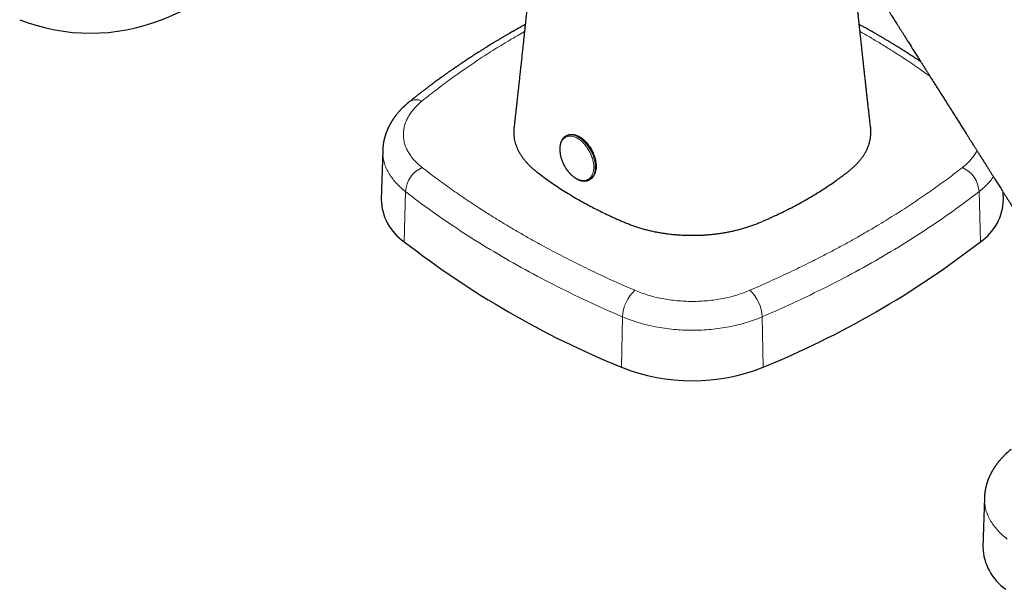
# Model space of a CAD drawing. Header units: millimetres. Extents: x 8 to 1170, y 12 to 886.
# Tile 67 of 256: x 946 to 1085, y 36 to 116. Entities that reach past the tile are written whole.
import ezdxf

# ---------------------------------------------------------------- set-up
doc = ezdxf.new("R2010")
doc.units = ezdxf.units.MM

msp = doc.modelspace()

# ---------------------------------------------------------------- linework, layer by layer
at = {"color": 7, "linetype": 'Continuous', "lineweight": 30}
for p, q in [((1023.43, 99.72), (1023.44, 99.72)), ((1023.55, 99.78), (1023.44, 99.72)), ((997.56, 97.71), (997.34, 90.75)), ((1026.69, 93.52), (1026.81, 93.58)), ((1085.1, 90.75), (1085.07, 91.76)), ((1082.41, 48.72), (1082.19, 41.76))]:
    msp.add_line(p, q, dxfattribs=at)
at = {"color": 8, "linetype": 'Continuous', "lineweight": 0}
for p, q in [((1000.77, 91.87), (1000.58, 84.79)), ((1081.67, 91.87), (1081.85, 84.79)), ((1031.35, 74.21), (1031.22, 67.11)), ((1051.08, 74.21), (1051.21, 67.11))]:
    msp.add_line(p, q, dxfattribs=at)
at = {"color": 8, "linetype": 'Continuous', "lineweight": 0, "flags": 128}
for points in [[(1027.29, 94.88), (1027.27, 94.74), (1027.24, 94.61), (1027.21, 94.49), (1027.17, 94.37), (1027.12, 94.26), (1027.07, 94.15), (1027.01, 94.05), (1026.95, 93.96), (1026.88, 93.87), (1026.81, 93.79), (1026.73, 93.72), (1026.64, 93.65), (1026.55, 93.6), (1026.46, 93.55), (1026.37, 93.5), (1026.27, 93.47), (1026.16, 93.45), (1026.06, 93.43), (1025.95, 93.42), (1025.83, 93.42), (1025.72, 93.43), (1025.6, 93.44), (1025.48, 93.47), (1025.36, 93.5), (1025.24, 93.54), (1025.12, 93.59), (1024.99, 93.65), (1024.87, 93.71), (1024.75, 93.78), (1024.63, 93.86), (1024.5, 93.95), (1024.38, 94.04), (1024.27, 94.14), (1024.15, 94.25), (1024.03, 94.36), (1023.92, 94.48), (1023.81, 94.6), (1023.7, 94.73), (1023.6, 94.86), (1023.5, 95), (1023.4, 95.14), (1023.31, 95.29), (1023.22, 95.44), (1023.14, 95.59), (1023.06, 95.75), (1022.99, 95.9), (1022.92, 96.06), (1022.85, 96.22), (1022.8, 96.38), (1022.74, 96.54), (1022.7, 96.7), (1022.66, 96.87), (1022.62, 97.03), (1022.59, 97.18), (1022.57, 97.34), (1022.56, 97.5), (1022.55, 97.65), (1022.54, 97.8), (1022.55, 97.95), (1022.56, 98.09), (1022.57, 98.23), (1022.59, 98.36), (1022.62, 98.49), (1022.66, 98.61), (1022.7, 98.73), (1022.74, 98.85), (1022.8, 98.95), (1022.85, 99.05), (1022.92, 99.15), (1022.99, 99.23), (1023.06, 99.31), (1023.14, 99.39), (1023.22, 99.45), (1023.31, 99.51), (1023.4, 99.56), (1023.5, 99.6), (1023.6, 99.63), (1023.7, 99.66), (1023.81, 99.68), (1023.92, 99.69), (1024.03, 99.69), (1024.15, 99.68), (1024.26, 99.66), (1024.38, 99.64), (1024.5, 99.6), (1024.62, 99.56), (1024.75, 99.52), (1024.87, 99.46), (1024.99, 99.39), (1025.12, 99.32), (1025.24, 99.24), (1025.36, 99.16), (1025.48, 99.06), (1025.6, 98.96), (1025.72, 98.86), (1025.83, 98.75), (1025.94, 98.63), (1026.05, 98.5), (1026.16, 98.38), (1026.26, 98.24), (1026.37, 98.1), (1026.46, 97.96), (1026.55, 97.82), (1026.64, 97.67), (1026.73, 97.51), (1026.8, 97.36), (1026.88, 97.2), (1026.95, 97.04), (1027.01, 96.88), (1027.07, 96.72), (1027.12, 96.56), (1027.17, 96.4), (1027.21, 96.24), (1027.24, 96.08), (1027.27, 95.92), (1027.29, 95.76), (1027.31, 95.61), (1027.32, 95.46), (1027.32, 95.31), (1027.32, 95.16), (1027.31, 95.02), (1027.29, 94.88)], [(1023.44, 99.72), (1023.45, 99.73), (1023.55, 99.77), (1023.65, 99.81), (1023.76, 99.84), (1023.87, 99.86), (1023.98, 99.87), (1024.09, 99.87), (1024.21, 99.87), (1024.33, 99.85), (1024.45, 99.83), (1024.57, 99.8), (1024.69, 99.76), (1024.82, 99.72), (1024.94, 99.66), (1025.07, 99.6), (1025.19, 99.53), (1025.32, 99.45), (1025.44, 99.37), (1025.57, 99.28), (1025.69, 99.18), (1025.81, 99.07), (1025.93, 98.96), (1026.05, 98.85), (1026.16, 98.72), (1026.27, 98.6), (1026.38, 98.46), (1026.48, 98.32), (1026.58, 98.18), (1026.68, 98.03), (1026.77, 97.88), (1026.86, 97.73), (1026.95, 97.57), (1027.03, 97.42), (1027.1, 97.26), (1027.17, 97.09), (1027.23, 96.93), (1027.29, 96.77), (1027.34, 96.6), (1027.39, 96.44), (1027.43, 96.27), (1027.46, 96.11), (1027.49, 95.95), (1027.51, 95.79), (1027.53, 95.63), (1027.54, 95.47), (1027.54, 95.32), (1027.54, 95.17), (1027.53, 95.03), (1027.51, 94.88)]]:
    msp.add_lwpolyline(points, dxfattribs=at)
at = {"color": 7, "linetype": 'Continuous', "lineweight": 30, "flags": 128}
msp.add_lwpolyline([(1023.55, 99.78), (1023.57, 99.79), (1023.67, 99.83), (1023.77, 99.87), (1023.87, 99.9), (1023.98, 99.92), (1024.09, 99.93), (1024.21, 99.93), (1024.33, 99.93), (1024.44, 99.91), (1024.56, 99.89), (1024.69, 99.86), (1024.81, 99.82), (1024.94, 99.78), (1025.06, 99.72), (1025.19, 99.66), (1025.31, 99.59), (1025.44, 99.52), (1025.56, 99.43), (1025.68, 99.34), (1025.81, 99.24), (1025.93, 99.14), (1026.05, 99.02), (1026.16, 98.91), (1026.28, 98.78), (1026.39, 98.66), (1026.5, 98.52), (1026.6, 98.38), (1026.7, 98.24), (1026.8, 98.1), (1026.89, 97.95), (1026.98, 97.79), (1027.06, 97.64), (1027.14, 97.48), (1027.22, 97.32), (1027.29, 97.15), (1027.35, 96.99), (1027.41, 96.83), (1027.46, 96.66), (1027.51, 96.5), (1027.55, 96.33), (1027.58, 96.17), (1027.61, 96.01), (1027.63, 95.85), (1027.65, 95.69), (1027.65, 95.53), (1027.66, 95.38), (1027.65, 95.23), (1027.64, 95.09), (1027.63, 94.95)], dxfattribs=at)
at = {"color": 7, "linetype": 'Continuous', "lineweight": 30}
for centre, radius, start, end in [((917.09, 236.82), 130.4, 292.2009, 307.7937), ((956.37, 141.44), 27.25, 248.4781, 291.5219), ((1025.9, 95.06), 1.73, 301.508, 356.2687), ((1004.81, 90.96), 7.47, 181.6453, 235.5987), ((1077.65, 90.95), 7.45, 304.3086, 358.4474), ((1080.76, 188.29), 130.92, 232.2374, 247.7679), ((1001.94, 187.84), 130.4, 292.2009, 307.7937), ((1041.22, 92.46), 27.25, 248.4781, 291.5219), ((1089.66, 41.98), 7.47, 181.6453, 235.5987)]:
    msp.add_arc(centre, radius, start, end, dxfattribs=at)
at = {"color": 8, "linetype": 'Continuous', "lineweight": 0}
for centre, radius, start, end in [((1002.32, 103.04), 1.78, 63.358, 124.5155), ((1004.83, 91.57), 4.07, 114.8832, 175.7384), ((1025.78, 95), 1.73, 301.489, 356.2699), ((1077.6, 91.56), 4.08, 4.3409, 65.0375), ((1036.86, 73.92), 5.51, 132.9635, 176.9458), ((1045.59, 73.93), 5.5, 2.9893, 47.1015)]:
    msp.add_arc(centre, radius, start, end, dxfattribs=at)
at = {"color": 7, "linetype": 'Continuous', "lineweight": 30}
for points, knots in [([(1020.97, 149.87), (1020.97, 149.82), (1020.95, 149.62), (1020.92, 149.28), (1020.89, 148.85), (1020.86, 148.45), (1020.83, 148.07), (1020.8, 147.73), (1020.77, 147.4), (1020.75, 147.09), (1020.72, 146.79), (1020.7, 146.5), (1020.67, 146.24), (1020.65, 145.99), (1020.64, 145.78), (1020.62, 145.58), (1020.61, 145.42), (1020.59, 145.29), (1020.59, 145.2), (1020.58, 145.14), (1020.58, 145.1), (1020.58, 145.05), (1020.57, 144.99), (1020.56, 144.9), (1020.55, 144.79), (1020.54, 144.64), (1020.53, 144.48), (1020.51, 144.28), (1020.48, 143.98), (1020.45, 143.57), (1020.41, 143.08), (1020.37, 142.6), (1020.33, 142.15), (1020.29, 141.71), (1020.23, 141.04), (1020.17, 140.45), (1020.13, 139.95), (1020.11, 139.77), (1020.1, 139.61), (1020.08, 139.46), (1020.07, 139.33), (1020.06, 139.21), (1020.05, 139.1), (1020.04, 139.01), (1020.04, 138.93), (1020.03, 138.84), (1020.02, 138.74), (1020.01, 138.64), (1020, 138.5), (1019.98, 138.34), (1019.96, 138.13), (1019.94, 137.91), (1019.92, 137.65), (1019.89, 137.35), (1019.86, 137.02), (1019.83, 136.67), (1019.79, 136.3), (1019.76, 135.93), (1019.72, 135.56), (1019.69, 135.2), (1019.65, 134.85), (1019.62, 134.49), (1019.58, 134.12), (1019.55, 133.75), (1019.51, 133.37), (1019.48, 133.03), (1019.45, 132.74), (1019.43, 132.52), (1019.41, 132.32), (1019.39, 132.14), (1019.37, 131.98), (1019.36, 131.85), (1019.35, 131.74), (1019.34, 131.62), (1019.32, 131.49), (1019.31, 131.32), (1019.29, 131.14), (1019.27, 130.93), (1019.25, 130.71), (1019.22, 130.46), (1019.2, 130.21), (1019.17, 129.94), (1019.14, 129.66), (1019.11, 129.37), (1019.08, 129.06), (1019.05, 128.74), (1019, 128.31), (1018.95, 127.77), (1018.88, 127.13), (1018.82, 126.47), (1018.75, 125.79), (1018.67, 125.09), (1018.6, 124.37), (1018.52, 123.63), (1018.44, 122.86), (1018.36, 122.08), (1018.28, 121.27), (1018.19, 120.44), (1018.11, 119.73), (1018.05, 119.14), (1018.01, 118.7), (1017.96, 118.27), (1017.92, 117.85), (1017.87, 117.46), (1017.84, 117.08), (1017.8, 116.73), (1017.76, 116.39), (1017.73, 116.05), (1017.69, 115.71), (1017.66, 115.38), (1017.62, 115.08), (1017.59, 114.79), (1017.57, 114.53), (1017.54, 114.3), (1017.52, 114.09), (1017.5, 113.88), (1017.47, 113.66), (1017.45, 113.42), (1017.42, 113.16), (1017.39, 112.88), (1017.36, 112.58), (1017.32, 112.25), (1017.28, 111.9), (1017.24, 111.53), (1017.2, 111.14), (1017.16, 110.74), (1017.1, 110.15), (1017.01, 109.39), (1016.92, 108.52), (1016.83, 107.72), (1016.75, 106.98), (1016.68, 106.36), (1016.63, 105.85), (1016.58, 105.43), (1016.53, 105.01), (1016.48, 104.53), (1016.42, 104.01), (1016.36, 103.43), (1016.29, 102.82), (1016.22, 102.18), (1016.14, 101.52), (1016.09, 101.07), (1016.07, 100.84)], [0, 0, 0, 0, 0.002785, 0.012045, 0.020781, 0.028989, 0.036535, 0.043567, 0.050085, 0.056119, 0.062523, 0.068429, 0.073838, 0.078751, 0.08317, 0.087097, 0.090534, 0.093105, 0.095314, 0.096082, 0.096795, 0.097606, 0.09878, 0.100654, 0.103045, 0.105953, 0.109373, 0.113304, 0.117742, 0.12821, 0.138285, 0.147974, 0.157284, 0.166224, 0.175035, 0.198532, 0.202256, 0.205905, 0.209255, 0.212296, 0.215029, 0.217482, 0.219623, 0.221451, 0.223117, 0.224927, 0.226888, 0.228999, 0.231261, 0.235117, 0.239341, 0.243932, 0.248886, 0.255256, 0.262126, 0.269318, 0.276757, 0.284443, 0.292374, 0.299366, 0.306537, 0.313885, 0.321411, 0.329113, 0.336993, 0.344942, 0.349969, 0.354534, 0.358639, 0.362285, 0.365474, 0.368207, 0.370484, 0.372306, 0.375296, 0.378678, 0.382464, 0.386655, 0.391248, 0.396244, 0.401643, 0.406944, 0.412582, 0.418557, 0.424869, 0.431518, 0.438455, 0.451163, 0.464256, 0.47774, 0.491622, 0.505908, 0.520606, 0.535726, 0.551278, 0.567275, 0.583722, 0.60062, 0.617971, 0.627307, 0.636453, 0.645244, 0.653678, 0.661754, 0.669335, 0.676567, 0.68345, 0.68998, 0.697222, 0.703973, 0.710232, 0.715998, 0.72127, 0.726046, 0.730327, 0.734288, 0.738693, 0.743544, 0.748841, 0.754584, 0.760774, 0.767412, 0.774497, 0.78203, 0.790012, 0.798372, 0.806699, 0.825937, 0.84462, 0.860035, 0.875044, 0.889645, 0.898058, 0.906375, 0.915001, 0.924026, 0.935289, 0.947114, 0.959501, 0.972446, 0.985947, 1, 1, 1, 1]), ([(1066.37, 100.84), (1066.34, 101.07), (1066.29, 101.52), (1066.22, 102.19), (1066.14, 102.83), (1066.07, 103.44), (1066.01, 104.03), (1065.94, 104.6), (1065.88, 105.16), (1065.82, 105.71), (1065.76, 106.25), (1065.7, 106.77), (1065.65, 107.25), (1065.6, 107.69), (1065.56, 108.07), (1065.52, 108.41), (1065.48, 108.74), (1065.45, 109.04), (1065.42, 109.31), (1065.39, 109.56), (1065.37, 109.78), (1065.35, 109.96), (1065.33, 110.13), (1065.31, 110.27), (1065.3, 110.38), (1065.29, 110.46), (1065.29, 110.52), (1065.28, 110.59), (1065.27, 110.66), (1065.26, 110.77), (1065.24, 110.91), (1065.23, 111.08), (1065.21, 111.27), (1065.19, 111.45), (1065.16, 111.64), (1065.14, 111.84), (1065.12, 112.05), (1065.1, 112.25), (1065.08, 112.46), (1065.03, 112.88), (1064.96, 113.5), (1064.88, 114.31), (1064.8, 115.02), (1064.74, 115.61), (1064.69, 116.12), (1064.63, 116.64), (1064.58, 117.17), (1064.52, 117.72), (1064.46, 118.27), (1064.41, 118.8), (1064.35, 119.33), (1064.31, 119.77), (1064.27, 120.12), (1064.25, 120.37), (1064.23, 120.6), (1064.2, 120.81), (1064.18, 121.03), (1064.16, 121.24), (1064.14, 121.45), (1064.12, 121.64), (1064.11, 121.79), (1064.1, 121.9), (1064.09, 121.98), (1064.08, 122.03), (1064.08, 122.09), (1064.07, 122.16), (1064.06, 122.26), (1064.05, 122.37), (1064.04, 122.51), (1064.02, 122.66), (1064.01, 122.8), (1064, 122.89), (1063.99, 122.92)], [0, 0, 0, 0, 0.031139, 0.061157, 0.090067, 0.117881, 0.14461, 0.170263, 0.194848, 0.220665, 0.245205, 0.268474, 0.290475, 0.311214, 0.327533, 0.342977, 0.357548, 0.371238, 0.383819, 0.395184, 0.404786, 0.413305, 0.420742, 0.427097, 0.432367, 0.435462, 0.438024, 0.440864, 0.444416, 0.448681, 0.455342, 0.463226, 0.472334, 0.480133, 0.48865, 0.497879, 0.507334, 0.51673, 0.526068, 0.535347, 0.573383, 0.610411, 0.646436, 0.668866, 0.691661, 0.715174, 0.739413, 0.764386, 0.790104, 0.813359, 0.837207, 0.861656, 0.873358, 0.884575, 0.895093, 0.904909, 0.91402, 0.924593, 0.934015, 0.94228, 0.949385, 0.955326, 0.957571, 0.959593, 0.96206, 0.965474, 0.969836, 0.975043, 0.981169, 0.988215, 0.996186, 1, 1, 1, 1]), ([(1067.98, 118.8), (1068.03, 118.72), (1068.14, 118.54), (1068.32, 118.26), (1068.51, 117.96), (1068.71, 117.64), (1068.91, 117.33), (1069.12, 117), (1069.32, 116.69), (1069.5, 116.39), (1069.69, 116.1), (1069.88, 115.8), (1070.08, 115.49), (1070.28, 115.16), (1070.5, 114.81), (1070.73, 114.46), (1070.96, 114.09), (1071.2, 113.7), (1071.42, 113.35), (1071.62, 113.04), (1071.79, 112.77), (1071.97, 112.49), (1072.15, 112.2), (1072.33, 111.91), (1072.52, 111.62), (1072.7, 111.33), (1072.88, 111.05), (1073.05, 110.78), (1073.2, 110.53), (1073.35, 110.31), (1073.48, 110.1), (1073.6, 109.92), (1073.69, 109.76), (1073.77, 109.64), (1073.84, 109.53), (1073.9, 109.43), (1073.96, 109.34), (1074, 109.27), (1074.05, 109.19), (1074.12, 109.08), (1074.21, 108.95), (1074.31, 108.78), (1074.43, 108.6), (1074.56, 108.4), (1074.7, 108.17), (1074.84, 107.94), (1075, 107.7), (1075.15, 107.45), (1075.31, 107.21), (1075.46, 106.96), (1075.74, 106.52), (1076.14, 105.89), (1076.66, 105.07), (1077.17, 104.26), (1077.57, 103.63), (1077.86, 103.17), (1078.05, 102.87), (1078.24, 102.57), (1078.43, 102.27), (1078.61, 101.98), (1078.79, 101.69), (1078.97, 101.41), (1079.15, 101.13), (1079.32, 100.85), (1079.5, 100.58), (1079.66, 100.32), (1079.81, 100.08), (1079.96, 99.85), (1080.09, 99.64), (1080.21, 99.45), (1080.32, 99.28), (1080.41, 99.13), (1080.5, 99), (1080.57, 98.87), (1080.64, 98.77), (1080.7, 98.68), (1080.75, 98.6), (1080.8, 98.51), (1080.86, 98.42), (1080.93, 98.31), (1081.01, 98.19), (1081.09, 98.05), (1081.18, 97.91), (1081.28, 97.75), (1081.39, 97.58), (1081.5, 97.4), (1081.62, 97.21), (1081.76, 97), (1081.89, 96.78), (1082.04, 96.56), (1082.19, 96.32), (1082.38, 96.01), (1082.62, 95.64), (1082.88, 95.22), (1083.13, 94.84), (1083.35, 94.47), (1083.57, 94.13), (1083.78, 93.8), (1083.98, 93.48), (1084.17, 93.18), (1084.35, 92.9), (1084.53, 92.62), (1084.71, 92.32), (1084.91, 92.01), (1085.12, 91.68), (1085.34, 91.33), (1085.57, 90.97), (1085.81, 90.59), (1086.01, 90.27), (1086.18, 90), (1086.31, 89.79), (1086.44, 89.59), (1086.56, 89.4), (1086.67, 89.22), (1086.78, 89.05), (1086.88, 88.9), (1086.97, 88.75), (1087.05, 88.62), (1087.13, 88.5), (1087.2, 88.39), (1087.26, 88.29), (1087.32, 88.19), (1087.39, 88.09), (1087.47, 87.97), (1087.56, 87.82), (1087.66, 87.66), (1087.77, 87.48), (1087.9, 87.28), (1088.04, 87.06), (1088.18, 86.83), (1088.34, 86.58), (1088.51, 86.31), (1088.69, 86.02), (1088.89, 85.71), (1089.1, 85.38), (1089.32, 85.04), (1089.54, 84.68), (1089.77, 84.32), (1090.01, 83.94), (1090.25, 83.55), (1090.51, 83.15), (1090.77, 82.73), (1091.05, 82.29), (1091.34, 81.84), (1091.63, 81.37), (1091.94, 80.89), (1092.25, 80.39), (1092.57, 79.89), (1092.9, 79.37), (1093.24, 78.83), (1093.47, 78.47), (1093.58, 78.28)], [0, 0, 0, 0, 0.005708, 0.013108, 0.020653, 0.028359, 0.036227, 0.044255, 0.052465, 0.059229, 0.066332, 0.073773, 0.081553, 0.089671, 0.098128, 0.106924, 0.116058, 0.12553, 0.135341, 0.141949, 0.148701, 0.155599, 0.162641, 0.169829, 0.177009, 0.184431, 0.191407, 0.197937, 0.204021, 0.20966, 0.214853, 0.2196, 0.222952, 0.22604, 0.228863, 0.231422, 0.233247, 0.235023, 0.236989, 0.239153, 0.242809, 0.246919, 0.251483, 0.256502, 0.261975, 0.267902, 0.273895, 0.279981, 0.286033, 0.29205, 0.298034, 0.318698, 0.338944, 0.358771, 0.378181, 0.385691, 0.393137, 0.400519, 0.407836, 0.415088, 0.422263, 0.429187, 0.435805, 0.442991, 0.449777, 0.456161, 0.462145, 0.467727, 0.472909, 0.47769, 0.48172, 0.485412, 0.488769, 0.491788, 0.49447, 0.496815, 0.498457, 0.500443, 0.502781, 0.505472, 0.508515, 0.51191, 0.515433, 0.51927, 0.52342, 0.527883, 0.532659, 0.537749, 0.543151, 0.548867, 0.554766, 0.560561, 0.571616, 0.582234, 0.591508, 0.600421, 0.608974, 0.617165, 0.624996, 0.632336, 0.639327, 0.646102, 0.653125, 0.661035, 0.669281, 0.677865, 0.686787, 0.696046, 0.705643, 0.710846, 0.716077, 0.721058, 0.725759, 0.73018, 0.734249, 0.738048, 0.741577, 0.744836, 0.747877, 0.750637, 0.753118, 0.755334, 0.75761, 0.760877, 0.764466, 0.768378, 0.772928, 0.777848, 0.78314, 0.788802, 0.794835, 0.801639, 0.808862, 0.816518, 0.824607, 0.833131, 0.842088, 0.850931, 0.86016, 0.869775, 0.879776, 0.890162, 0.900934, 0.912093, 0.923637, 0.935566, 0.947882, 0.960353, 0.973197, 0.986412, 1, 1, 1, 1]), ([(1017.66, 115.42), (1017.55, 115.36), (1017.35, 115.25), (1017.07, 115.09), (1016.81, 114.94), (1016.55, 114.8), (1016.34, 114.68), (1016.19, 114.59), (1016.09, 114.54), (1015.99, 114.48), (1015.91, 114.43), (1015.84, 114.4), (1015.8, 114.37), (1015.77, 114.36), (1015.74, 114.34), (1015.69, 114.31), (1015.63, 114.27), (1015.54, 114.23), (1015.44, 114.17), (1015.32, 114.09), (1015.17, 114.01), (1015.01, 113.92), (1014.83, 113.81), (1014.63, 113.7), (1014.36, 113.54), (1014.03, 113.34), (1013.65, 113.11), (1013.31, 112.91), (1013.01, 112.72), (1012.73, 112.55), (1012.47, 112.39), (1012.23, 112.25), (1012.01, 112.11), (1011.81, 111.98), (1011.61, 111.85), (1011.4, 111.72), (1011.18, 111.58), (1010.94, 111.43), (1010.69, 111.27), (1010.44, 111.11), (1010.2, 110.95), (1009.97, 110.8), (1009.72, 110.64), (1009.47, 110.48), (1009.21, 110.3), (1008.95, 110.13), (1008.71, 109.97), (1008.49, 109.82), (1008.3, 109.69), (1008.13, 109.57), (1007.98, 109.47), (1007.85, 109.39), (1007.75, 109.32), (1007.67, 109.26), (1007.6, 109.22), (1007.54, 109.17), (1007.47, 109.12), (1007.38, 109.06), (1007.26, 108.98), (1007.12, 108.88), (1006.98, 108.78), (1006.83, 108.68), (1006.68, 108.57), (1006.51, 108.45), (1006.32, 108.32), (1006.12, 108.17), (1005.9, 108.01), (1005.67, 107.85), (1005.42, 107.66), (1005.15, 107.47), (1004.87, 107.27), (1004.59, 107.05), (1004.28, 106.83), (1003.96, 106.59), (1003.62, 106.33), (1003.27, 106.06), (1002.9, 105.78), (1002.52, 105.48), (1002.13, 105.17), (1001.72, 104.85), (1001.45, 104.62), (1001.31, 104.51)], [0, 0, 0, 0, 0.018128, 0.033013, 0.047785, 0.062442, 0.076613, 0.082542, 0.088281, 0.093833, 0.099108, 0.102401, 0.10476, 0.106215, 0.107639, 0.110446, 0.114083, 0.11855, 0.124591, 0.13169, 0.139847, 0.149062, 0.159336, 0.170668, 0.183059, 0.206151, 0.227942, 0.248431, 0.265625, 0.281781, 0.296899, 0.310978, 0.324019, 0.336022, 0.347349, 0.359514, 0.372681, 0.386851, 0.402024, 0.418201, 0.431617, 0.445653, 0.46031, 0.475588, 0.491488, 0.507847, 0.522641, 0.536051, 0.548076, 0.558715, 0.567967, 0.575832, 0.581976, 0.586887, 0.590607, 0.594171, 0.598103, 0.604127, 0.611452, 0.620078, 0.630005, 0.638721, 0.648364, 0.659005, 0.670643, 0.683519, 0.69743, 0.712378, 0.728364, 0.745388, 0.76312, 0.781857, 0.801599, 0.822348, 0.84456, 0.867824, 0.892142, 0.917516, 0.943949, 0.971443, 1, 1, 1, 1]), ([(1073.44, 110.16), (1073.41, 110.18), (1073.21, 110.32), (1072.83, 110.56), (1072.31, 110.91), (1071.77, 111.25), (1071.21, 111.61), (1070.62, 111.99), (1070.09, 112.32), (1069.62, 112.61), (1069.22, 112.85), (1068.82, 113.09), (1068.44, 113.32), (1068.06, 113.55), (1067.69, 113.76), (1067.4, 113.93), (1067.19, 114.05), (1067.06, 114.13), (1066.94, 114.2), (1066.84, 114.26), (1066.76, 114.3), (1066.7, 114.33), (1066.66, 114.36), (1066.62, 114.38), (1066.58, 114.4), (1066.54, 114.43), (1066.48, 114.46), (1066.41, 114.5), (1066.33, 114.55), (1066.23, 114.6), (1066.01, 114.73), (1065.66, 114.93), (1065.23, 115.17), (1064.92, 115.34), (1064.78, 115.41), (1064.76, 115.43)], [0, 0, 0, 0, 0.011926, 0.0730232, 0.1348305, 0.1986184, 0.2651213, 0.3343389, 0.4062714, 0.4519334, 0.4986261, 0.5447843, 0.5886867, 0.6303336, 0.6735414, 0.7140224, 0.7291798, 0.7439166, 0.7579881, 0.7700771, 0.7778979, 0.7844283, 0.7896681, 0.7936174, 0.796986, 0.8019476, 0.8082238, 0.816051, 0.8254293, 0.8363478, 0.8478994, 0.9001131, 0.9533801, 0.9920737, 1, 1, 1, 1]), ([(1001.31, 104.51), (1001.27, 104.48), (1001.21, 104.43), (1001.12, 104.36), (1001.04, 104.29), (1000.97, 104.23), (1000.89, 104.17), (1000.82, 104.1), (1000.74, 104.03), (1000.68, 103.97), (1000.62, 103.92), (1000.58, 103.88), (1000.53, 103.83), (1000.48, 103.78), (1000.42, 103.73), (1000.35, 103.66), (1000.27, 103.58), (1000.18, 103.48), (1000.08, 103.38), (1000, 103.29), (999.9, 103.18), (999.78, 103.05), (999.67, 102.91), (999.57, 102.8), (999.51, 102.72), (999.44, 102.64), (999.38, 102.55), (999.32, 102.47), (999.26, 102.39), (999.2, 102.31), (999.14, 102.22), (999.08, 102.15), (999.04, 102.09), (999.01, 102.04), (998.98, 102), (998.95, 101.95), (998.92, 101.89), (998.88, 101.83), (998.84, 101.77), (998.8, 101.71), (998.77, 101.65), (998.73, 101.6), (998.7, 101.55), (998.66, 101.47), (998.61, 101.39), (998.57, 101.31), (998.54, 101.25), (998.51, 101.19), (998.47, 101.13), (998.43, 101.05), (998.39, 100.97), (998.36, 100.9), (998.33, 100.84), (998.3, 100.78), (998.28, 100.73), (998.25, 100.67), (998.23, 100.61), (998.19, 100.53), (998.16, 100.45), (998.12, 100.36), (998.09, 100.28), (998.06, 100.21), (998.03, 100.12), (998, 100.04), (997.97, 99.96), (997.95, 99.88), (997.93, 99.82), (997.91, 99.75), (997.88, 99.67), (997.86, 99.58), (997.83, 99.49), (997.81, 99.4), (997.79, 99.33), (997.77, 99.26), (997.75, 99.19), (997.74, 99.13), (997.72, 99.06), (997.71, 98.98), (997.69, 98.9), (997.68, 98.83), (997.67, 98.78), (997.66, 98.73), (997.65, 98.68), (997.64, 98.62), (997.63, 98.54), (997.62, 98.47), (997.61, 98.4), (997.61, 98.34), (997.6, 98.3), (997.6, 98.26), (997.59, 98.2), (997.58, 98.14), (997.58, 98.05), (997.57, 97.95), (997.56, 97.83), (997.56, 97.75), (997.56, 97.7)], [0, 0, 0, 0, 0.015093, 0.028458, 0.0401, 0.051307, 0.063106, 0.075495, 0.088268, 0.099071, 0.107561, 0.114047, 0.121502, 0.130166, 0.140039, 0.151078, 0.165746, 0.181963, 0.199374, 0.21501, 0.228605, 0.253863, 0.279639, 0.293289, 0.306489, 0.319119, 0.331445, 0.345065, 0.356862, 0.369625, 0.383188, 0.395193, 0.404879, 0.411177, 0.416615, 0.423628, 0.432327, 0.441663, 0.451302, 0.460431, 0.468526, 0.475475, 0.483217, 0.493134, 0.507684, 0.518862, 0.526819, 0.534697, 0.543132, 0.55376, 0.567152, 0.577423, 0.585732, 0.592665, 0.599995, 0.607858, 0.616558, 0.626214, 0.6404, 0.6518, 0.66146, 0.671645, 0.683747, 0.695155, 0.706774, 0.716452, 0.724639, 0.732733, 0.743363, 0.756259, 0.769147, 0.780092, 0.789828, 0.799389, 0.806948, 0.815447, 0.825015, 0.835653, 0.84653, 0.855569, 0.862511, 0.867769, 0.873941, 0.881958, 0.891821, 0.902526, 0.911895, 0.918252, 0.923742, 0.928525, 0.934884, 0.943554, 0.954319, 0.967315, 0.982542, 1, 1, 1, 1]), ([(1016.07, 100.84), (1016.06, 100.78), (1016.04, 100.58), (1016.03, 100.25), (1016.04, 99.85), (1016.08, 99.47), (1016.15, 99.08), (1016.25, 98.7), (1016.38, 98.32), (1016.53, 97.95), (1016.71, 97.58), (1016.91, 97.22), (1017.14, 96.86), (1017.39, 96.5), (1017.68, 96.15), (1017.99, 95.81), (1018.33, 95.47), (1018.68, 95.14), (1019.06, 94.82), (1019.61, 94.4), (1020.31, 93.87), (1021.19, 93.24), (1022.09, 92.62), (1023.02, 92.02), (1023.97, 91.43), (1024.9, 90.88), (1025.81, 90.37), (1026.68, 89.89), (1027.57, 89.43), (1028.48, 88.98), (1029.26, 88.6), (1029.93, 88.29), (1030.45, 88.05), (1030.98, 87.82), (1031.52, 87.59), (1032.06, 87.36), (1032.62, 87.14), (1033.2, 86.94), (1033.79, 86.76), (1034.39, 86.58), (1035, 86.42), (1035.63, 86.28), (1036.26, 86.15), (1036.9, 86.04), (1037.58, 85.94), (1038.28, 85.85), (1039.01, 85.79), (1039.74, 85.74), (1040.48, 85.71), (1041.2, 85.7), (1041.89, 85.71), (1042.56, 85.73), (1043.23, 85.77), (1043.89, 85.83), (1044.54, 85.9), (1045.19, 85.99), (1045.82, 86.09), (1046.45, 86.21), (1047.07, 86.34), (1047.69, 86.49), (1048.3, 86.65), (1048.89, 86.83), (1049.48, 87.02), (1050.05, 87.23), (1050.6, 87.45), (1051.33, 87.76), (1052.25, 88.17), (1053.34, 88.68), (1054.41, 89.2), (1055.46, 89.73), (1056.48, 90.28), (1057.15, 90.66), (1057.48, 90.85)], [0, 0, 0, 0, 0.005231, 0.017908, 0.029407, 0.040905, 0.052404, 0.063904, 0.075403, 0.086698, 0.097993, 0.109288, 0.120583, 0.132107, 0.143633, 0.15516, 0.166688, 0.178208, 0.189714, 0.201215, 0.225203, 0.24921, 0.273198, 0.297202, 0.321229, 0.345257, 0.365791, 0.386331, 0.406887, 0.427446, 0.447998, 0.459524, 0.471037, 0.482531, 0.494012, 0.505497, 0.517013, 0.528555, 0.540099, 0.551627, 0.563146, 0.574668, 0.586202, 0.597743, 0.609278, 0.621956, 0.634628, 0.6473, 0.659975, 0.672651, 0.68415, 0.695649, 0.707148, 0.718647, 0.730147, 0.741442, 0.752737, 0.764032, 0.775326, 0.786851, 0.798376, 0.809904, 0.821431, 0.832952, 0.844457, 0.855959, 0.879947, 0.903953, 0.927941, 0.951945, 0.975972, 1, 1, 1, 1]), ([(1057.48, 90.85), (1057.76, 91.02), (1058.32, 91.34), (1059.14, 91.85), (1059.95, 92.36), (1060.73, 92.88), (1061.38, 93.34), (1061.91, 93.72), (1062.33, 94.03), (1062.74, 94.33), (1063.14, 94.64), (1063.53, 94.95), (1063.9, 95.28), (1064.25, 95.61), (1064.58, 95.95), (1064.88, 96.3), (1065.15, 96.65), (1065.4, 97.01), (1065.62, 97.38), (1065.82, 97.75), (1065.99, 98.14), (1066.14, 98.54), (1066.26, 98.96), (1066.34, 99.39), (1066.39, 99.81), (1066.41, 100.23), (1066.4, 100.57), (1066.37, 100.77), (1066.37, 100.84)], [0, 0, 0, 0, 0.059459, 0.118933, 0.178453, 0.237985, 0.297492, 0.330865, 0.364202, 0.397485, 0.430728, 0.463985, 0.497329, 0.530748, 0.564174, 0.597555, 0.630908, 0.664271, 0.697669, 0.731085, 0.764487, 0.801196, 0.837887, 0.87458, 0.911281, 0.947986, 0.981281, 1, 1, 1, 1]), ([(1023.43, 99.72), (1023.43, 99.71), (1023.39, 99.7), (1023.32, 99.65), (1023.24, 99.59), (1023.15, 99.53), (1023.08, 99.45), (1023, 99.37), (1022.93, 99.28), (1022.87, 99.19), (1022.81, 99.09), (1022.76, 98.98), (1022.71, 98.87), (1022.66, 98.76), (1022.63, 98.64), (1022.6, 98.51), (1022.57, 98.38), (1022.55, 98.24), (1022.54, 98.11), (1022.53, 97.97), (1022.53, 97.82), (1022.53, 97.67), (1022.54, 97.52), (1022.56, 97.37), (1022.58, 97.22), (1022.6, 97.07), (1022.64, 96.91), (1022.67, 96.75), (1022.72, 96.6), (1022.77, 96.44), (1022.82, 96.29), (1022.88, 96.13), (1022.94, 95.98), (1023.01, 95.83), (1023.08, 95.68), (1023.16, 95.53), (1023.24, 95.38), (1023.33, 95.24), (1023.42, 95.1), (1023.51, 94.96), (1023.61, 94.83), (1023.71, 94.7), (1023.82, 94.58), (1023.92, 94.46), (1024.03, 94.34), (1024.14, 94.23), (1024.26, 94.13), (1024.37, 94.03), (1024.49, 93.94), (1024.61, 93.85), (1024.73, 93.77), (1024.85, 93.7), (1024.97, 93.63), (1025.09, 93.57), (1025.22, 93.52), (1025.34, 93.47), (1025.46, 93.43), (1025.58, 93.4), (1025.7, 93.38), (1025.82, 93.36), (1025.94, 93.36), (1026.05, 93.36), (1026.16, 93.36), (1026.27, 93.38), (1026.38, 93.4), (1026.48, 93.43), (1026.58, 93.47), (1026.65, 93.5), (1026.69, 93.52), (1026.69, 93.52)], [0, 0, 0, 0, 0.003177, 0.017917, 0.032657, 0.047416, 0.062215, 0.077071, 0.091996, 0.106998, 0.12208, 0.137241, 0.152476, 0.167775, 0.18313, 0.19853, 0.213964, 0.229422, 0.244896, 0.26038, 0.275868, 0.291354, 0.306836, 0.322311, 0.337779, 0.35324, 0.368693, 0.384137, 0.399575, 0.415006, 0.430432, 0.445853, 0.461269, 0.476684, 0.492096, 0.507508, 0.52292, 0.538334, 0.55375, 0.569169, 0.584593, 0.600022, 0.615459, 0.630902, 0.646354, 0.661816, 0.677287, 0.692768, 0.708259, 0.72376, 0.739269, 0.754785, 0.770305, 0.785823, 0.801334, 0.816831, 0.832305, 0.847745, 0.86314, 0.87848, 0.893753, 0.908949, 0.924063, 0.939092, 0.954039, 0.968912, 0.983723, 0.99849, 1, 1, 1, 1]), ([(1086.16, 55.53), (1086.12, 55.5), (1086.06, 55.45), (1085.97, 55.38), (1085.9, 55.31), (1085.82, 55.25), (1085.75, 55.18), (1085.67, 55.11), (1085.59, 55.04), (1085.53, 54.98), (1085.48, 54.94), (1085.43, 54.89), (1085.38, 54.85), (1085.33, 54.8), (1085.27, 54.74), (1085.2, 54.67), (1085.12, 54.59), (1085.03, 54.5), (1084.94, 54.4), (1084.85, 54.3), (1084.75, 54.19), (1084.63, 54.06), (1084.52, 53.93), (1084.43, 53.82), (1084.36, 53.73), (1084.3, 53.65), (1084.23, 53.57), (1084.17, 53.49), (1084.11, 53.4), (1084.05, 53.32), (1083.99, 53.24), (1083.94, 53.16), (1083.89, 53.1), (1083.86, 53.05), (1083.84, 53.01), (1083.8, 52.97), (1083.77, 52.91), (1083.73, 52.85), (1083.69, 52.78), (1083.65, 52.72), (1083.62, 52.67), (1083.59, 52.62), (1083.55, 52.56), (1083.51, 52.49), (1083.46, 52.4), (1083.42, 52.33), (1083.39, 52.26), (1083.36, 52.21), (1083.33, 52.14), (1083.29, 52.07), (1083.25, 51.99), (1083.21, 51.91), (1083.18, 51.85), (1083.16, 51.8), (1083.13, 51.74), (1083.11, 51.69), (1083.08, 51.62), (1083.04, 51.55), (1083.01, 51.46), (1082.97, 51.38), (1082.94, 51.3), (1082.91, 51.22), (1082.88, 51.14), (1082.85, 51.05), (1082.83, 50.97), (1082.8, 50.9), (1082.78, 50.83), (1082.76, 50.77), (1082.73, 50.69), (1082.71, 50.6), (1082.68, 50.5), (1082.66, 50.42), (1082.64, 50.34), (1082.62, 50.27), (1082.61, 50.21), (1082.59, 50.14), (1082.58, 50.07), (1082.56, 49.99), (1082.55, 49.91), (1082.53, 49.85), (1082.52, 49.79), (1082.51, 49.74), (1082.51, 49.69), (1082.5, 49.63), (1082.49, 49.56), (1082.47, 49.48), (1082.47, 49.41), (1082.46, 49.36), (1082.45, 49.31), (1082.45, 49.27), (1082.44, 49.22), (1082.44, 49.15), (1082.43, 49.07), (1082.42, 48.97), (1082.42, 48.85), (1082.41, 48.76), (1082.41, 48.72)], [0, 0, 0, 0, 0.015093, 0.028458, 0.0401, 0.051307, 0.063106, 0.075495, 0.088268, 0.099071, 0.107561, 0.114047, 0.121502, 0.130166, 0.140039, 0.151078, 0.165746, 0.181963, 0.199374, 0.21501, 0.228605, 0.253863, 0.279639, 0.293289, 0.306489, 0.319119, 0.331445, 0.345065, 0.356862, 0.369625, 0.383188, 0.395193, 0.404879, 0.411177, 0.416615, 0.423628, 0.432327, 0.441663, 0.451302, 0.460431, 0.468526, 0.475475, 0.483217, 0.493134, 0.507684, 0.518862, 0.526819, 0.534697, 0.543132, 0.55376, 0.567152, 0.577423, 0.585732, 0.592665, 0.599995, 0.607858, 0.616558, 0.626214, 0.6404, 0.6518, 0.66146, 0.671645, 0.683747, 0.695155, 0.706774, 0.716452, 0.724639, 0.732733, 0.743363, 0.756259, 0.769147, 0.780092, 0.789828, 0.799389, 0.806948, 0.815447, 0.825015, 0.835653, 0.84653, 0.855569, 0.862511, 0.867769, 0.873941, 0.881958, 0.891821, 0.902526, 0.911895, 0.918252, 0.923742, 0.928525, 0.934884, 0.943554, 0.954319, 0.967315, 0.982542, 1, 1, 1, 1])]:
    msp.add_open_spline(points, degree=3, knots=knots, dxfattribs=at)
at = {"color": 8, "linetype": 'Continuous', "lineweight": 0}
for points, knots in [([(1017.55, 114.42), (1017.24, 114.24), (1016.42, 113.78), (1015.23, 113.07), (1013.95, 112.29), (1012.77, 111.55), (1011.6, 110.8), (1010.45, 110.04), (1009.31, 109.26), (1008.22, 108.5), (1007.17, 107.74), (1006.14, 106.99), (1005.13, 106.22), (1004.11, 105.44), (1003.45, 104.9), (1003.11, 104.64)], [0, 0, 0, 0, 0.06018, 0.154284, 0.232473, 0.310722, 0.389278, 0.46838, 0.547324, 0.625151, 0.698887, 0.773111, 0.847956, 0.923547, 1, 1, 1, 1]), ([(1074.72, 108.13), (1074.54, 108.27), (1074.01, 108.65), (1073.11, 109.27), (1072.03, 110.01), (1070.84, 110.8), (1069.53, 111.64), (1068.1, 112.53), (1066.65, 113.4), (1065.58, 114.03), (1064.97, 114.37), (1064.87, 114.43)], [0, 0, 0, 0, 0.05969, 0.172024, 0.285501, 0.399453, 0.542479, 0.685331, 0.827353, 0.969365, 1, 1, 1, 1]), ([(1003.11, 104.64), (1002.91, 104.46), (1002.49, 104.11), (1001.96, 103.55), (1001.51, 102.97), (1001.13, 102.38), (1000.84, 101.78), (1000.63, 101.16), (1000.5, 100.53), (1000.46, 99.91), (1000.5, 99.28), (1000.63, 98.66), (1000.84, 98.05), (1001.13, 97.46), (1001.51, 96.88), (1001.96, 96.31), (1002.49, 95.77), (1002.91, 95.44), (1003.11, 95.27)], [0, 0, 0, 0, 0.0630714, 0.1258069, 0.1883087, 0.2506758, 0.3130037, 0.3753846, 0.4379068, 0.5006549, 0.5632277, 0.6255791, 0.6877932, 0.7499578, 0.8121643, 0.8745075, 0.9370856, 1, 1, 1, 1]), ([(1000.77, 91.87), (1000.51, 92.08), (1000.01, 92.49), (999.37, 93.15), (998.82, 93.83), (998.36, 94.54), (998, 95.27), (997.74, 96.01), (997.6, 96.77), (997.54, 97.33), (997.56, 97.65), (997.57, 97.71)], [0, 0, 0, 0, 0.121419, 0.242839, 0.36426, 0.485681, 0.607103, 0.728525, 0.849948, 0.971371, 1, 1, 1, 1]), ([(1079.32, 95.27), (1079.53, 95.44), (1079.94, 95.77), (1080.48, 96.32), (1080.93, 96.88), (1081.22, 97.32), (1081.34, 97.57), (1081.37, 97.62)], [0, 0, 0, 0, 0.236502, 0.471745, 0.706111, 0.939972, 1, 1, 1, 1]), ([(1003.11, 95.27), (1003.45, 95), (1004.13, 94.48), (1005.15, 93.72), (1006.18, 92.96), (1007.22, 92.22), (1008.26, 91.49), (1009.32, 90.76), (1010.41, 90.04), (1011.6, 89.26), (1012.91, 88.43), (1014.33, 87.55), (1015.78, 86.69), (1017.25, 85.83), (1018.65, 85.04), (1020, 84.3), (1021.27, 83.61), (1022.56, 82.93), (1023.88, 82.26), (1025.2, 81.6), (1026.51, 80.96), (1027.8, 80.34), (1029.09, 79.74), (1030.4, 79.14), (1031.74, 78.54), (1032.65, 78.15), (1033.1, 77.95)], [0, 0, 0, 0, 0.040292, 0.080126, 0.119565, 0.158675, 0.197529, 0.236202, 0.275268, 0.314498, 0.363737, 0.412916, 0.461809, 0.5107, 0.559694, 0.600402, 0.64114, 0.682039, 0.723222, 0.764323, 0.804842, 0.843231, 0.881875, 0.920841, 0.960196, 1, 1, 1, 1]), ([(1049.33, 77.95), (1049.8, 78.15), (1050.71, 78.55), (1052.07, 79.16), (1053.39, 79.76), (1054.7, 80.37), (1055.98, 80.99), (1057.25, 81.61), (1058.51, 82.24), (1059.87, 82.93), (1061.32, 83.69), (1062.85, 84.52), (1064.36, 85.36), (1065.84, 86.2), (1067.21, 87.02), (1068.49, 87.79), (1069.67, 88.52), (1070.83, 89.26), (1071.99, 90.01), (1073.12, 90.77), (1074.22, 91.52), (1075.27, 92.25), (1076.29, 92.99), (1077.31, 93.73), (1078.32, 94.49), (1078.99, 95.01), (1079.32, 95.27)], [0, 0, 0, 0, 0.040292, 0.080126, 0.119565, 0.158675, 0.197529, 0.236202, 0.275268, 0.314498, 0.363737, 0.412916, 0.461809, 0.5107, 0.559694, 0.600402, 0.64114, 0.682039, 0.723222, 0.764323, 0.804842, 0.843231, 0.881875, 0.920841, 0.960196, 1, 1, 1, 1]), ([(1083.68, 93.96), (1083.65, 93.92), (1083.48, 93.64), (1083.06, 93.15), (1082.42, 92.49), (1081.92, 92.08), (1081.67, 91.87)], [0, 0, 0, 0, 0.054303, 0.369537, 0.68477, 1, 1, 1, 1]), ([(1031.35, 74.21), (1029.7, 74.94), (1026.38, 76.41), (1021.63, 78.74), (1017.05, 81.17), (1012.66, 83.71), (1008.47, 86.34), (1004.48, 89.05), (1002, 90.93), (1000.77, 91.87)], [0, 0, 0, 0, 0.142862, 0.285719, 0.428573, 0.571427, 0.714281, 0.857138, 1, 1, 1, 1]), ([(1081.67, 91.87), (1080.43, 90.93), (1077.95, 89.05), (1073.96, 86.34), (1069.78, 83.71), (1065.39, 81.17), (1060.81, 78.74), (1056.05, 76.41), (1052.74, 74.94), (1051.08, 74.21)], [0, 0, 0, 0, 0.142862, 0.285719, 0.428573, 0.571427, 0.714281, 0.857138, 1, 1, 1, 1]), ([(1033.1, 77.95), (1033.4, 77.83), (1034, 77.59), (1034.95, 77.27), (1035.94, 77), (1036.96, 76.78), (1038, 76.61), (1039.06, 76.48), (1040.14, 76.41), (1041.23, 76.38), (1042.31, 76.41), (1043.39, 76.48), (1044.45, 76.61), (1045.49, 76.78), (1046.5, 77), (1047.49, 77.27), (1048.44, 77.59), (1049.04, 77.83), (1049.33, 77.95)], [0, 0, 0, 0, 0.063071, 0.125807, 0.188309, 0.250676, 0.313004, 0.375385, 0.437907, 0.500655, 0.563228, 0.625579, 0.687793, 0.749958, 0.812164, 0.874507, 0.937086, 1, 1, 1, 1]), ([(1051.08, 74.21), (1050.72, 74.07), (1050, 73.77), (1048.84, 73.39), (1047.65, 73.07), (1046.41, 72.8), (1045.14, 72.59), (1043.85, 72.43), (1042.54, 72.34), (1041.22, 72.31), (1039.9, 72.34), (1038.59, 72.43), (1037.3, 72.59), (1036.03, 72.8), (1034.79, 73.07), (1033.59, 73.39), (1032.44, 73.77), (1031.72, 74.07), (1031.35, 74.21)], [0, 0, 0, 0, 0.0624988, 0.1249982, 0.1874979, 0.2499979, 0.3124982, 0.3749987, 0.4374993, 0.5, 0.5625007, 0.6250013, 0.6875018, 0.7500021, 0.8125021, 0.8750018, 0.9375012, 1, 1, 1, 1]), ([(1085.62, 42.89), (1085.37, 43.09), (1084.87, 43.5), (1084.23, 44.16), (1083.67, 44.85), (1083.21, 45.56), (1082.86, 46.28), (1082.6, 47.03), (1082.45, 47.78), (1082.39, 48.35), (1082.42, 48.66), (1082.42, 48.72)], [0, 0, 0, 0, 0.1214191, 0.2428391, 0.3642598, 0.4856812, 0.6071031, 0.7285254, 0.849948, 0.9713707, 1, 1, 1, 1])]:
    msp.add_open_spline(points, degree=3, knots=knots, dxfattribs=at)

doc.saveas('drawing.dxf')
